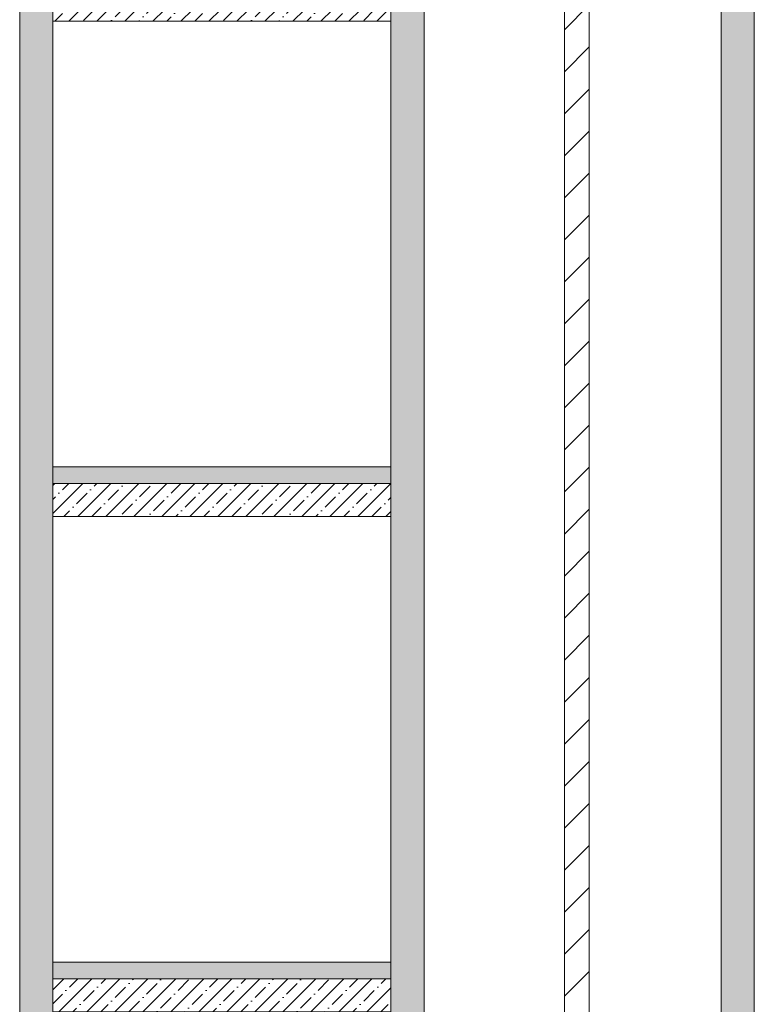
# Model space of a CAD drawing. Header units: millimetres. Extents: x -467606 to 1964440, y -17510 to 201584.
# Tile 195 of 205: x -415996 to -411546, y 17205 to 23170. Entities that reach past the tile are written whole.
import ezdxf

# ---------------------------------------------------------------- set-up
doc = ezdxf.new("R2010")
doc.units = ezdxf.units.MM
doc.header["$MEASUREMENT"] = 0
doc.layers.add('0_Ном._пера__1', color=7, linetype='Continuous', lineweight=0)
doc.layers.add('АР-Стены_внутренние_пилоны.АР_Ном._пера__1', color=7, linetype='Continuous', lineweight=0)
doc.layers.add('АР-вертикальная связь - Лестница.АР_Ном._пера__180', color=7, linetype='Continuous', lineweight=5, true_color=0xd6cda7)
pattern_1 = [(45, (0, 0), (-84.852814, 84.852814), []), (45, (-42.43, 42.43), (-84.852814, 84.852814), [90, -30, 0, -30])]

msp = doc.modelspace()

# ---------------------------------------------------------------- hatches: boundary and pattern name
at = {"layer": 'АР-вертикальная связь - Лестница.АР_Ном._пера__180', "linetype": 'Continuous', "lineweight": 0, "true_color": 0x353329}
for points in [[(-415795.574, 20360.012), (-413746.419, 20360.012), (-413746.419, 20460.012), (-415795.574, 20460.012)], [(-415795.574, 17360.012), (-413746.419, 17360.012), (-413746.419, 17460.012), (-415795.574, 17460.012)]]:
    msp.add_hatch(color=250, dxfattribs=at).paths.add_polyline_path(points)
at = {"layer": 'АР-Стены_внутренние_пилоны.АР_Ном._пера__1', "linetype": 'Continuous', "lineweight": 0}
h = msp.add_hatch(dxfattribs=at)
h.set_pattern_fill('ЖЕЛЕЗОБЕТОН__PROJECT__0003', style=0, pattern_type=2)
h.set_pattern_definition(pattern_1)
h.paths.add_polyline_path([(-411745.671, 71819.941), (-411745.671, -1150), (-411545.671, -1150), (-411545.671, 71819.941)])
h = msp.add_hatch(dxfattribs=at)
h.set_pattern_fill('ЖЕЛЕЗОБЕТОН__PROJECT__0003', style=0, pattern_type=2)
h.set_pattern_definition(pattern_1)
h.paths.add_polyline_path([(-413746.419, 70660.041), (-413546.43, 70660.041), (-413546.43, -4799.999), (-413746.419, -4799.999)])
h = msp.add_hatch(dxfattribs=at)
h.set_pattern_fill('БЛОКИ_БЕТОННЫЕ_ЭФФЕКТИВН_7A', style=0, pattern_type=2)
h.set_pattern_definition([(45, (0, 0), (-127.27922, 127.27922), [])])
h.paths.add_polyline_path([(-412695.295, 70660.041), (-412545.295, 70660.041), (-412545.295, -4799.999), (-412695.295, -4799.999)])
h = msp.add_hatch(dxfattribs=at)
h.set_pattern_fill('ЖЕЛЕЗОБЕТОН__PROJECT__0003', style=0, pattern_type=2)
h.set_pattern_definition(pattern_1)
h.paths.add_polyline_path([(-415995.577, 67210), (-415795.574, 67210), (-415795.574, -4799.999), (-415995.577, -4799.999)])
h = msp.add_hatch(dxfattribs=at)
h.set_pattern_fill('ЖЕЛЕЗОБЕТОН__PROJECT__0003', style=0, pattern_type=2)
h.set_pattern_definition(pattern_1)
h.paths.add_polyline_path([(-415795.574, 23160.012), (-413746.419, 23160.012), (-413746.419, 23360.012), (-415795.574, 23360.012)])
h = msp.add_hatch(dxfattribs=at)
h.set_pattern_fill('ЖЕЛЕЗОБЕТОН__PROJECT__0003', style=0, pattern_type=2)
h.set_pattern_definition(pattern_1)
h.paths.add_polyline_path([(-415795.574, 20160.012), (-413746.419, 20160.012), (-413746.419, 20360.012), (-415795.574, 20360.012)])
h = msp.add_hatch(dxfattribs=at)
h.set_pattern_fill('ЖЕЛЕЗОБЕТОН__PROJECT__0003', style=0, pattern_type=2)
h.set_pattern_definition(pattern_1)
h.paths.add_polyline_path([(-415795.574, 17160.012), (-413746.419, 17160.012), (-413746.419, 17360.012), (-415795.574, 17360.012)])

# ---------------------------------------------------------------- linework, layer by layer
at = {"layer": '0_Ном._пера__1', "color": 7, "linetype": 'Continuous', "lineweight": 0}
for points in [[(-415795.574, 20460.012), (-413746.419, 20460.012)], [(-415795.574, 17460.012), (-413746.419, 17460.012)]]:
    msp.add_lwpolyline(points, dxfattribs=at)
at = {"layer": 'АР-Стены_внутренние_пилоны.АР_Ном._пера__1', "color": 7, "linetype": 'Continuous', "lineweight": 0, "flags": 128}
for points in [[(-411745.671, 71819.941), (-411745.671, -1150), (-411545.671, -1150), (-411545.671, 71819.941)], [(-413746.419, 70660.041), (-413546.43, 70660.041), (-413546.43, -4799.999), (-413746.419, -4799.999)], [(-412695.295, 70660.041), (-412545.295, 70660.041), (-412545.295, -4799.999), (-412695.295, -4799.999)], [(-415995.577, 67210), (-415795.574, 67210), (-415795.574, -4799.999), (-415995.577, -4799.999)], [(-415795.574, 23160.012), (-413746.419, 23160.012), (-413746.419, 23360.012), (-415795.574, 23360.012)], [(-415795.574, 20160.012), (-413746.419, 20160.012), (-413746.419, 20360.012), (-415795.574, 20360.012)], [(-415795.574, 17160.012), (-413746.419, 17160.012), (-413746.419, 17360.012), (-415795.574, 17360.012)]]:
    msp.add_lwpolyline(points, close=True, dxfattribs=at)

doc.saveas('drawing.dxf')
